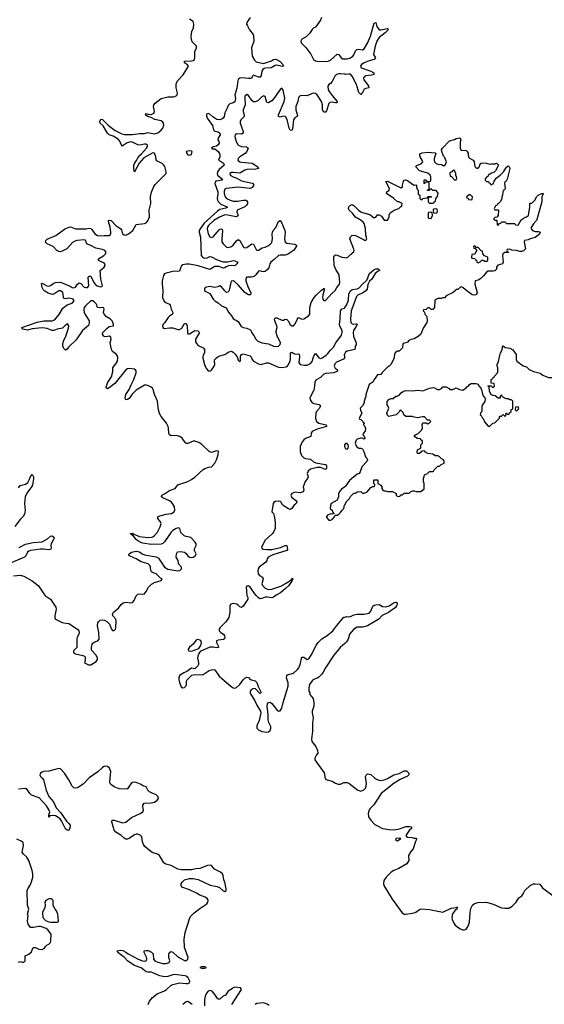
# Model space of a CAD drawing. Header units: inches. Extents: x 2494115 to 2685112, y 774173 to 915163.
# Tile 166 of 215: x 2656123 to 2662380, y 842272 to 854025. Entities that reach past the tile are written whole.
import ezdxf

# ---------------------------------------------------------------- set-up
doc = ezdxf.new("R2010")
doc.units = ezdxf.units.IN
doc.header["$MEASUREMENT"] = 0
for name, color, linetype in [('C6854', 7, 'Continuous'), ('C6855', 7, 'Continuous'), ('C6864', 7, 'Continuous'), ('C6865', 7, 'Continuous')]:
    doc.layers.add(name, color=color, linetype=linetype)

msp = doc.modelspace()

# ---------------------------------------------------------------- linework, layer by layer
at = {"layer": 'C6854', "color": 5}
for points, elevation in [([(2656050, 847386), (2656130, 847393), (2656170, 847383), (2656270, 847326), (2656343, 847270), (2656372, 847232), (2656419, 847159), (2656430, 847146), (2656466, 847126), (2656488, 847108), (2656554, 847014), (2656558, 846990), (2656540, 846910), (2656543, 846883), (2656551, 846871), (2656631, 846830), (2656650, 846824), (2656710, 846817), (2656810, 846750), (2656827, 846730), (2656831, 846710), (2656827, 846690), (2656807, 846653), (2656803, 846637), (2656803, 846530), (2656765, 846490), (2656766, 846470), (2656790, 846456), (2656877, 846437), (2656894, 846430), (2656902, 846422), (2656905, 846410), (2656904, 846376), (2656894, 846350), (2656945, 846325), (2656970, 846325), (2657034, 846366), (2657052, 846388), (2657049, 846410), (2657030, 846444), (2656980, 846500), (2656977, 846530), (2656986, 846570), (2656995, 846585), (2657019, 846601), (2657054, 846610), (2657072, 846630), (2657068, 846710), (2657051, 846790), (2657055, 846825), (2657061, 846839), (2657084, 846856), (2657110, 846860), (2657136, 846856), (2657163, 846843), (2657192, 846812), (2657218, 846750), (2657230, 846736), (2657250, 846734), (2657265, 846750), (2657270, 846767), (2657275, 846850), (2657268, 846870), (2657235, 846910), (2657231, 846930), (2657244, 846956), (2657300, 847000), (2657334, 847046), (2657356, 847064), (2657390, 847074), (2657450, 847066), (2657470, 847070), (2657489, 847091), (2657511, 847149), (2657530, 847169), (2657550, 847174), (2657590, 847169), (2657610, 847174), (2657630, 847198), (2657660, 847250), (2657693, 847287), (2657730, 847309), (2657809, 847330), (2657822, 847350), (2657801, 847361), (2657750, 847410), (2657707, 847427), (2657696, 847436), (2657687, 847450), (2657682, 847490), (2657673, 847510), (2657653, 847530), (2657570, 847555), (2657510, 847591), (2657440, 847620), (2657424, 847630), (2657430, 847650), (2657455, 847670), (2657510, 847681), (2657550, 847672), (2657584, 847650), (2657610, 847639), (2657750, 847615), (2657778, 847598), (2657850, 847492), (2657870, 847477), (2657890, 847468), (2658010, 847445), (2658031, 847450), (2658053, 847470), (2658052, 847490), (2658017, 847530), (2658011, 847570), (2657990, 847610), (2657992, 847648), (2658005, 847675), (2658041, 847679), (2658090, 847670), (2658110, 847654), (2658130, 847626), (2658150, 847611), (2658170, 847607), (2658190, 847610), (2658210, 847623), (2658219, 847630), (2658226, 847650), (2658207, 847690), (2658206, 847710), (2658226, 847750), (2658226, 847770), (2658217, 847790), (2658163, 847843), (2658150, 847850), (2658110, 847855), (2658085, 847865), (2658043, 847903), (2658032, 847950), (2658018, 847958), (2657990, 847952), (2657950, 847928), (2657930, 847907), (2657850, 847791), (2657830, 847773), (2657810, 847766), (2657690, 847761), (2657590, 847778), (2657566, 847786), (2657530, 847805), (2657510, 847822), (2657479, 847859), (2657445, 847890), (2657446, 847894), (2657470, 847895), (2657483, 847883), (2657550, 847857), (2657650, 847846), (2657693, 847847), (2657710, 847853), (2657732, 847868), (2657765, 847910), (2657797, 847970), (2657810, 848010), (2657804, 848030), (2657770, 848070), (2657769, 848091), (2657795, 848105), (2657870, 848124), (2657935, 848130), (2657966, 848150), (2657973, 848170), (2657970, 848210), (2657947, 848250), (2657930, 848270), (2657910, 848282), (2657830, 848316), (2657814, 848330), (2657819, 848350), (2657850, 848364), (2657910, 848406), (2657979, 848430), (2658008, 848472), (2658128, 848512), (2658170, 848536), (2658210, 848563), (2658310, 848656), (2658330, 848669), (2658375, 848685), (2658411, 848690), (2658450, 848732), (2658470, 848770), (2658492, 848832), (2658494, 848870), (2658490, 848876), (2658470, 848878), (2658410, 848861), (2658403, 848863), (2658388, 848868), (2658296, 848956), (2658258, 848978), (2658210, 848993), (2658190, 848993), (2658130, 848965), (2658110, 848966), (2658097, 848977), (2658062, 849030), (2658031, 849050), (2657990, 849061), (2657930, 849059), (2657910, 849069), (2657900, 849090), (2657898, 849150), (2657894, 849170), (2657873, 849210), (2657809, 849289), (2657790, 849325), (2657777, 849370), (2657766, 849470), (2657732, 849550), (2657716, 849610), (2657706, 849626), (2657690, 849639), (2657650, 849658), (2657630, 849664), (2657610, 849664), (2657510, 849602), (2657466, 849554), (2657430, 849502), (2657410, 849490), (2657387, 849487), (2657382, 849510), (2657390, 849550), (2657430, 849610), (2657452, 849668), (2657484, 849730), (2657511, 849810), (2657510, 849835), (2657494, 849854), (2657430, 849863), (2657410, 849858), (2657390, 849846), (2657257, 849683), (2657190, 849632), (2657170, 849621), (2657155, 849630), (2657157, 849650), (2657171, 849690), (2657216, 849764), (2657226, 849790), (2657234, 849830), (2657234, 849870), (2657279, 849930), (2657289, 849950), (2657294, 849990), (2657292, 850000)], 20), ([(2659996, 850000), (2659996, 849990), (2659986, 849974), (2659902, 849938), (2659881, 849919), (2659872, 849890), (2659887, 849867), (2659910, 849850), (2659915, 849830), (2659868, 849810), (2659770, 849802), (2659750, 849796), (2659710, 849756), (2659657, 849723), (2659644, 849696), (2659640, 849650), (2659630, 849603), (2659585, 849510), (2659587, 849487), (2659613, 849453), (2659630, 849445), (2659694, 849434), (2659705, 849425), (2659707, 849410), (2659698, 849390), (2659662, 849350), (2659654, 849330), (2659651, 849270), (2659664, 849230), (2659690, 849209), (2659779, 849190), (2659782, 849170), (2659670, 849137), (2659612, 849110), (2659600, 849090), (2659596, 849050), (2659530, 849025), (2659510, 849009), (2659494, 848986), (2659470, 848930), (2659467, 848870), (2659484, 848824), (2659510, 848795), (2659530, 848787), (2659590, 848778), (2659628, 848748), (2659656, 848736), (2659770, 848717), (2659781, 848701), (2659783, 848670), (2659770, 848655), (2659710, 848680), (2659670, 848681), (2659590, 848659), (2659563, 848637), (2659552, 848610), (2659562, 848570), (2659556, 848550), (2659529, 848511), (2659510, 848470), (2659504, 848450), (2659512, 848410), (2659504, 848390), (2659470, 848377), (2659410, 848385), (2659370, 848370), (2659362, 848358), (2659358, 848350), (2659370, 848321), (2659413, 848290), (2659428, 848270), (2659419, 848250), (2659392, 848228), (2659368, 848190), (2659350, 848180), (2659330, 848185), (2659277, 848217), (2659256, 848236), (2659238, 848270), (2659230, 848276), (2659210, 848280), (2659170, 848276), (2659159, 848270), (2659146, 848250), (2659131, 848151), (2659150, 848131), (2659159, 848099), (2659169, 848030), (2659168, 847950), (2659152, 847910), (2659135, 847890), (2659049, 847811), (2659025, 847770), (2659007, 847727), (2659013, 847713), (2659027, 847707), (2659070, 847702), (2659130, 847703), (2659234, 847726), (2659290, 847749), (2659309, 847749), (2659317, 847703), (2659309, 847690), (2659141, 847639), (2659087, 847610), (2659073, 847590), (2659069, 847570), (2659058, 847550), (2658978, 847490), (2658968, 847470), (2658965, 847450), (2658967, 847410), (2658983, 847390), (2659018, 847370), (2659028, 847350), (2659010, 847290), (2659018, 847270), (2659050, 847238), (2659085, 847225), (2659132, 847228), (2659237, 847263), (2659302, 847298), (2659359, 847341), (2659370, 847357), (2659377, 847357), (2659380, 847350), (2659374, 847330), (2659332, 847270), (2659290, 847230), (2659235, 847185), (2659182, 847158), (2659150, 847131), (2659130, 847123), (2659073, 847133), (2659050, 847133), (2659010, 847115), (2658990, 847111), (2658970, 847123), (2658938, 847158), (2658870, 847252), (2658850, 847269), (2658830, 847262), (2658825, 847250), (2658827, 847207), (2658833, 847153), (2658842, 847130), (2658842, 847110), (2658790, 847024), (2658770, 847010), (2658750, 847016), (2658734, 847034), (2658711, 847050), (2658670, 847057), (2658641, 847050), (2658628, 847032), (2658629, 846949), (2658618, 846890), (2658582, 846838), (2658513, 846770), (2658500, 846750), (2658501, 846730), (2658520, 846710), (2658552, 846690), (2658567, 846670), (2658570, 846650), (2658564, 846636), (2658552, 846628), (2658490, 846621), (2658470, 846610), (2658472, 846590), (2658492, 846550), (2658495, 846530), (2658474, 846526), (2658430, 846536), (2658390, 846535), (2658277, 846483), (2658260, 846460), (2658246, 846430), (2658244, 846410), (2658256, 846350), (2658254, 846330), (2658246, 846314), (2658210, 846278), (2658170, 846284), (2658116, 846245), (2658081, 846230), (2658030, 846196), (2658021, 846170), (2658019, 846150), (2658027, 846113), (2658050, 846062), (2658070, 846051), (2658090, 846054), (2658106, 846070), (2658114, 846090), (2658113, 846127), (2658117, 846143), (2658177, 846203), (2658210, 846211), (2658290, 846204), (2658310, 846210), (2658384, 846256), (2658410, 846265), (2658430, 846268), (2658450, 846263), (2658502, 846190), (2658646, 846066), (2658670, 846050), (2658690, 846046), (2658710, 846054), (2658748, 846090), (2658790, 846147), (2658810, 846167), (2658830, 846179), (2658850, 846172), (2658871, 846150), (2658933, 846133), (2658953, 846113), (2658966, 846066), (2658996, 846010), (2658998, 845990), (2658990, 845982), (2658985, 845985), (2658937, 846037), (2658910, 846041), (2658887, 846030), (2658873, 846010), (2658871, 845990), (2658878, 845970), (2658923, 845903), (2658950, 845844), (2658996, 845770), (2658999, 845750), (2658980, 845660), (2658950, 845595), (2658951, 845570), (2658970, 845549), (2659010, 845530), (2659070, 845519), (2659090, 845523), (2659110, 845539), (2659119, 845570), (2659117, 845590), (2659095, 845635), (2659088, 845670), (2659087, 845730), (2659074, 845830), (2659079, 845861), (2659090, 845876), (2659110, 845879), (2659130, 845862), (2659190, 845786), (2659210, 845772), (2659230, 845774), (2659250, 845806), (2659265, 845875), (2659325, 846070), (2659324, 846110), (2659307, 846170), (2659308, 846192), (2659316, 846204), (2659329, 846211), (2659390, 846227), (2659438, 846270), (2659452, 846290), (2659470, 846330), (2659490, 846418), (2659510, 846416), (2659550, 846387), (2659570, 846397), (2659608, 846450), (2659660, 846560), (2659685, 846595), (2659725, 846635), (2659790, 846674), (2659857, 846730), (2659905, 846795), (2659990, 846892), (2660000, 846895)], 20), ([(2658308, 850000), (2658307, 849987), (2658328, 849910), (2658344, 849870), (2658370, 849834), (2658388, 849828), (2658410, 849841), (2658444, 849890), (2658451, 849910), (2658447, 849953), (2658452, 849970), (2658469, 849990), (2658487, 850000)], 20), ([(2658716, 850000), (2658722, 849990), (2658730, 849961), (2658750, 849943), (2658757, 849963), (2658758, 850000)], 20), ([(2658882, 850000), (2658895, 849970), (2658911, 849951), (2658970, 849916), (2658990, 849910), (2659010, 849912), (2659070, 849929), (2659090, 849929), (2659210, 849879), (2659250, 849872), (2659300, 849880), (2659313, 849887), (2659321, 849899), (2659349, 849950), (2659354, 849970), (2659353, 850000)], 20), ([(2659461, 850000), (2659453, 849933), (2659468, 849910), (2659521, 849901), (2659550, 849902), (2659590, 849922), (2659610, 849944), (2659628, 850000)], 20), ([(2659682, 850000), (2659690, 849990), (2659710, 849982), (2659732, 849988), (2659750, 850000)], 20), ([(2660000, 848953), (2659998, 848950), (2659998, 848930), (2660000, 848925)], 40), ([(2656110, 848439), (2656130, 848464), (2656190, 848480), (2656218, 848502), (2656240, 848540), (2656250, 848571), (2656270, 848598), (2656274, 848594), (2656287, 848570), (2656288, 848550), (2656275, 848470), (2656264, 848450), (2656206, 848374), (2656189, 848330), (2656181, 848250), (2656189, 848170), (2656178, 848122), (2656163, 848097), (2656130, 848060), (2656065, 847975)], 20), ([(2660000, 848450), (2659960, 848420), (2659941, 848399), (2659927, 848370), (2659927, 848330), (2659911, 848289), (2659838, 848250), (2659830, 848226), (2659828, 848190), (2659851, 848170), (2659852, 848152), (2659874, 848130), (2659855, 848125), (2659830, 848126), (2659796, 848110), (2659782, 848090), (2659784, 848084), (2659812, 848052), (2659830, 848051), (2659850, 848058), (2659878, 848090), (2659887, 848113), (2659910, 848112), (2659930, 848122), (2659950, 848142), (2659969, 848171), (2659988, 848190), (2659998, 848230), (2660000, 848234)], 40), ([(2656116, 847724), (2656190, 847766), (2656285, 847785), (2656390, 847792), (2656453, 847827), (2656490, 847859), (2656510, 847865), (2656530, 847850), (2656530, 847830), (2656499, 847770), (2656495, 847750), (2656499, 847721), (2656493, 847707), (2656470, 847696), (2656407, 847707), (2656370, 847706), (2656252, 847688), (2656230, 847680), (2656215, 847670), (2656194, 847626), (2656180, 847610), (2655993, 847530)], 20), ([(2660000, 846581), (2659946, 846530), (2659870, 846439), (2659769, 846290), (2659744, 846236), (2659727, 846213), (2659690, 846177), (2659670, 846164), (2659632, 846150), (2659610, 846134), (2659581, 846090), (2659571, 846050), (2659572, 846010), (2659582, 845990), (2659585, 845970), (2659622, 845922), (2659631, 845871), (2659631, 845830), (2659610, 845770), (2659610, 845750), (2659623, 845690), (2659616, 845630), (2659617, 845530), (2659602, 845442), (2659607, 845410), (2659655, 845350), (2659676, 845304), (2659678, 845270), (2659662, 845250), (2659642, 845210), (2659645, 845190), (2659755, 845035), (2659767, 844967), (2659790, 844951), (2659850, 844936), (2659891, 844911), (2659922, 844902), (2659950, 844901), (2659990, 844919), (2660000, 844919)], 20), ([(2657654, 842270), (2657670, 842310), (2657707, 842353), (2657764, 842396), (2657850, 842434), (2657872, 842448), (2657924, 842496), (2657950, 842508), (2658030, 842527), (2658110, 842521), (2658130, 842522), (2658150, 842530), (2658152, 842550), (2658131, 842590), (2658110, 842610), (2658094, 842614), (2657970, 842629), (2657950, 842626), (2657890, 842603), (2657850, 842601), (2657794, 842614), (2657709, 842650), (2657690, 842655), (2657650, 842655), (2657630, 842662), (2657570, 842706), (2657490, 842735), (2657435, 842770), (2657410, 842790), (2657373, 842833), (2657293, 842890), (2657284, 842910), (2657330, 842918), (2657354, 842914), (2657390, 842895), (2657415, 842875), (2657536, 842810), (2657588, 842790), (2657610, 842788), (2657630, 842792), (2657641, 842810), (2657637, 842837), (2657607, 842890), (2657609, 842910), (2657630, 842916), (2657655, 842915), (2657695, 842895), (2657714, 842874), (2657720, 842810), (2657735, 842790), (2657770, 842774), (2657830, 842758), (2657870, 842760), (2657907, 842773), (2657914, 842790), (2657901, 842830), (2657901, 842870), (2657910, 842891), (2657930, 842901), (2657950, 842896), (2658010, 842840), (2658090, 842795), (2658110, 842797), (2658129, 842810), (2658132, 842830), (2658087, 842950), (2658085, 843050), (2658095, 843130), (2658148, 843292), (2658161, 843319), (2658200, 843360), (2658270, 843418), (2658353, 843470), (2658365, 843490), (2658369, 843510), (2658361, 843530), (2658334, 843550), (2658270, 843577), (2658230, 843601), (2658150, 843637), (2658058, 843670), (2658048, 843690), (2658049, 843710), (2658059, 843730), (2658090, 843759), (2658150, 843776), (2658190, 843776), (2658250, 843763), (2658394, 843694), (2658478, 843678), (2658505, 843665), (2658550, 843627), (2658570, 843618), (2658586, 843630), (2658584, 843650), (2658571, 843730), (2658559, 843759), (2658551, 843810), (2658542, 843830), (2658519, 843850), (2658447, 843887), (2658410, 843929), (2658395, 843935), (2658362, 843930), (2658270, 843894), (2658222, 843890), (2658170, 843877), (2658050, 843878), (2658010, 843887), (2657929, 843930), (2657865, 843945), (2657843, 843963), (2657790, 844049), (2657765, 844065), (2657704, 844084), (2657647, 844127), (2657617, 844157), (2657600, 844180), (2657588, 844210), (2657579, 844270), (2657559, 844290), (2657530, 844302), (2657510, 844304), (2657490, 844297), (2657430, 844251), (2657410, 844245), (2657390, 844245), (2657370, 844256), (2657330, 844291), (2657269, 844329), (2657251, 844350), (2657246, 844366), (2657221, 844450), (2657224, 844470), (2657250, 844472), (2657350, 844440), (2657390, 844445), (2657458, 844502), (2657561, 844550), (2657593, 844570), (2657601, 844590), (2657592, 844630), (2657593, 844650), (2657607, 844673), (2657690, 844678), (2657730, 844687), (2657761, 844710), (2657778, 844730), (2657776, 844750), (2657750, 844773), (2657695, 844795), (2657669, 844810), (2657652, 844830), (2657630, 844869), (2657590, 844881), (2657570, 844898), (2657510, 844922), (2657490, 844925), (2657470, 844921), (2657451, 844910), (2657435, 844890), (2657413, 844847), (2657401, 844839), (2657310, 844843), (2657250, 844869), (2657221, 844890), (2657203, 844910), (2657198, 844930), (2657209, 845050), (2657193, 845090), (2657170, 845113), (2657150, 845117), (2657130, 845113), (2657110, 845101), (2657054, 845046), (2656950, 844976), (2656881, 844899), (2656810, 844858), (2656790, 844853), (2656770, 844858), (2656750, 844876), (2656710, 844950), (2656658, 845030), (2656610, 845083), (2656589, 845089), (2656470, 845054), (2656406, 845050), (2656390, 845045), (2656370, 845030), (2656363, 845010), (2656370, 844990), (2656391, 844971), (2656405, 844950), (2656440, 844830), (2656470, 844754), (2656524, 844690), (2656557, 844617), (2656610, 844563), (2656679, 844459), (2656710, 844430), (2656723, 844410), (2656725, 844390), (2656710, 844349), (2656690, 844352), (2656670, 844368), (2656622, 844462), (2656605, 844485), (2656582, 844502), (2656550, 844521), (2656512, 844528), (2656478, 844522), (2656476, 844510), (2656470, 844505), (2656470, 844534), (2656481, 844570), (2656474, 844590), (2656441, 844641), (2656356, 844736), (2656263, 844770), (2656242, 844790), (2656210, 844836), (2656190, 844847), (2656110, 844842)], 20), ([(2656110, 842774), (2656130, 842782), (2656150, 842774), (2656170, 842774), (2656187, 842793), (2656186, 842850), (2656230, 842872), (2656262, 842898), (2656278, 842942), (2656286, 842950), (2656310, 842951), (2656350, 842931), (2656392, 842928), (2656418, 842942), (2656430, 842962), (2656450, 842982), (2656470, 842992), (2656488, 843010), (2656495, 843030), (2656498, 843110), (2656460, 843160), (2656438, 843178), (2656370, 843202), (2656350, 843202), (2656288, 843188), (2656250, 843188), (2656224, 843230), (2656217, 843270), (2656224, 843330), (2656217, 843350), (2656233, 843410), (2656217, 843457), (2656211, 843629), (2656218, 843650), (2656247, 843693), (2656265, 843735), (2656278, 843790), (2656280, 843830), (2656271, 843870), (2656230, 843990), (2656208, 844028), (2656163, 844070), (2656150, 844090), (2656167, 844167), (2656162, 844202), (2656141, 844221), (2656090, 844242)], 40), ([(2658653, 842270), (2658768, 842450), (2658757, 842470), (2658690, 842478), (2658670, 842471), (2658660, 842460), (2658608, 842430), (2658577, 842383), (2658550, 842370), (2658510, 842332), (2658490, 842335), (2658482, 842342), (2658452, 842390), (2658418, 842430), (2658390, 842436), (2658370, 842430), (2658350, 842407), (2658335, 842370), (2658327, 842327), (2658326, 842254)], 20), ([(2658178, 842270), (2658150, 842296), (2658130, 842306), (2658110, 842303), (2658069, 842271)], 20), ([(2659099, 842259), (2659074, 842274), (2659030, 842292), (2658950, 842284), (2658930, 842272)], 20)]:
    msp.add_lwpolyline(points, dxfattribs=dict(at, elevation=elevation))
for points, elevation in [([(2658250, 846628), (2658230, 846623), (2658223, 846617), (2658190, 846570), (2658150, 846536), (2658131, 846510), (2658138, 846490), (2658170, 846489), (2658261, 846519), (2658277, 846543), (2658287, 846570), (2658290, 846590), (2658284, 846610), (2658270, 846621)], 20), ([(2656470, 843533), (2656436, 843510), (2656424, 843490), (2656427, 843450), (2656423, 843430), (2656396, 843370), (2656398, 843310), (2656431, 843271), (2656470, 843258), (2656492, 843252), (2656570, 843254), (2656582, 843258), (2656586, 843270), (2656577, 843350), (2656561, 843390), (2656544, 843410), (2656522, 843450), (2656521, 843510), (2656510, 843524), (2656498, 843530)], 40), ([(2658310, 842721), (2658290, 842721), (2658271, 842710), (2658290, 842704), (2658330, 842704), (2658349, 842710), (2658330, 842719)], 20)]:
    msp.add_lwpolyline(points, close=True, dxfattribs=dict(at, elevation=elevation))
at = {"layer": 'C6855', "color": 5}
for points, elevation in [([(2657292, 850000), (2657291, 850010), (2657278, 850030), (2657230, 850064), (2657217, 850090), (2657204, 850150), (2657203, 850170), (2657215, 850210), (2657210, 850237), (2657190, 850246), (2657150, 850240), (2657130, 850244), (2657121, 850250), (2657112, 850270), (2657115, 850290), (2657160, 850340), (2657190, 850363), (2657241, 850370), (2657243, 850390), (2657224, 850430), (2657205, 850450), (2657159, 850479), (2657129, 850509), (2657123, 850530), (2657131, 850571), (2657125, 850585), (2657110, 850591), (2657070, 850585), (2657051, 850591), (2657038, 850630), (2657010, 850659), (2656990, 850671), (2656970, 850668), (2656908, 850610), (2656893, 850590), (2656886, 850570), (2656890, 850525), (2656950, 850430), (2656953, 850407), (2656943, 850377), (2656870, 850314), (2656796, 850204), (2656703, 850117), (2656690, 850094), (2656670, 850082), (2656650, 850102), (2656638, 850130), (2656638, 850150), (2656645, 850190), (2656674, 850246), (2656704, 850344), (2656707, 850370), (2656693, 850393), (2656670, 850381), (2656635, 850345), (2656570, 850331), (2656530, 850316), (2656510, 850316), (2656450, 850339), (2656390, 850346), (2656270, 850336), (2656210, 850321), (2656158, 850330), (2656149, 850350), (2656330, 850415), (2656410, 850430), (2656510, 850430), (2656530, 850439), (2656550, 850456), (2656593, 850507), (2656638, 850582), (2656690, 850623), (2656750, 850643), (2656773, 850670), (2656762, 850690), (2656750, 850695), (2656710, 850700), (2656670, 850694), (2656650, 850698), (2656643, 850710), (2656642, 850750), (2656636, 850770), (2656610, 850790), (2656590, 850790), (2656530, 850751), (2656510, 850746), (2656462, 850762), (2656424, 850784), (2656404, 850804), (2656392, 850830), (2656382, 850878), (2656390, 850881), (2656448, 850848), (2656470, 850846), (2656490, 850854), (2656530, 850882), (2656550, 850889), (2656610, 850891), (2656724, 850844), (2656750, 850828), (2656770, 850824), (2656787, 850833), (2656810, 850870), (2656830, 850884), (2656850, 850875), (2656890, 850834), (2656913, 850827), (2656931, 850830), (2656946, 850850), (2656941, 850950), (2656950, 850964), (2656970, 850962), (2657007, 850890), (2657026, 850866), (2657047, 850850), (2657090, 850837), (2657101, 850839), (2657111, 850849), (2657090, 850930), (2657083, 851030), (2657129, 851071), (2657142, 851090), (2657140, 851110), (2657123, 851123), (2657064, 851150), (2657061, 851170), (2657125, 851210), (2657147, 851230), (2657153, 851250), (2657138, 851270), (2657110, 851281), (2657030, 851299), (2656971, 851331), (2656940, 851340), (2656925, 851350), (2656915, 851370), (2656911, 851391), (2656890, 851399), (2656809, 851391), (2656780, 851380), (2656754, 851366), (2656684, 851290), (2656630, 851262), (2656610, 851256), (2656590, 851258), (2656567, 851270), (2656520, 851320), (2656450, 851350), (2656432, 851370), (2656435, 851390), (2656450, 851405), (2656555, 851450), (2656655, 851525), (2656710, 851550), (2656728, 851552), (2656790, 851528), (2656910, 851529), (2656950, 851538), (2656970, 851531), (2656982, 851522), (2657018, 851470), (2657050, 851451), (2657090, 851444), (2657130, 851450), (2657190, 851450), (2657202, 851458), (2657209, 851470), (2657210, 851490), (2657202, 851550), (2657183, 851617), (2657183, 851630), (2657190, 851634), (2657213, 851630), (2657269, 851569), (2657328, 851530), (2657336, 851516), (2657350, 851470), (2657370, 851456), (2657390, 851454), (2657422, 851470), (2657471, 851510), (2657510, 851581), (2657610, 851591), (2657630, 851599), (2657650, 851625), (2657670, 851671), (2657668, 851750), (2657686, 851830), (2657684, 851910), (2657695, 851965), (2657724, 852036), (2657740, 852060), (2657869, 852190), (2657869, 852210), (2657852, 852272), (2657841, 852290), (2657820, 852310), (2657760, 852340), (2657751, 852351), (2657745, 852390), (2657732, 852432), (2657710, 852436), (2657603, 852377), (2657546, 852314), (2657490, 852209), (2657482, 852242), (2657484, 852290), (2657490, 852310), (2657516, 852344), (2657526, 852370), (2657544, 852396), (2657577, 852423), (2657636, 852490), (2657648, 852510), (2657648, 852530), (2657630, 852538), (2657610, 852540), (2657553, 852527), (2657530, 852530), (2657470, 852562), (2657450, 852566), (2657406, 852554), (2657357, 852523), (2657350, 852515), (2657334, 852534), (2657316, 852576), (2657298, 852598), (2657236, 852636), (2657190, 852651), (2657170, 852670), (2657118, 852758), (2657084, 852790), (2657078, 852810), (2657090, 852838), (2657110, 852834), (2657181, 852761), (2657261, 852701), (2657341, 852661), (2657370, 852653), (2657470, 852653), (2657550, 852668), (2657610, 852668), (2657650, 852680), (2657730, 852663), (2657770, 852675), (2657810, 852705), (2657830, 852730), (2657841, 852770), (2657839, 852790), (2657830, 852804), (2657810, 852818), (2657734, 852834), (2657690, 852858), (2657650, 852868), (2657630, 852883), (2657625, 852895), (2657630, 852905), (2657656, 852896), (2657690, 852893), (2657724, 852910), (2657732, 852930), (2657719, 852990), (2657722, 853010), (2657738, 853030), (2657810, 853085), (2657890, 853104), (2657956, 853104), (2657990, 853116), (2658001, 853130), (2658003, 853150), (2657989, 853210), (2657989, 853250), (2657994, 853270), (2658010, 853298), (2658072, 853368), (2658136, 853470), (2658126, 853486), (2658089, 853510), (2658089, 853530), (2658170, 853533), (2658190, 853537), (2658208, 853552), (2658213, 853570), (2658213, 853647), (2658232, 853690), (2658231, 853710), (2658181, 853761), (2658172, 853790), (2658169, 853830), (2658176, 853884), (2658194, 853930), (2658201, 853970), (2658190, 854004), (2658149, 854030)], 20), ([(2658872, 854050), (2658832, 853990), (2658829, 853970), (2658838, 853950), (2658865, 853905), (2658906, 853850), (2658913, 853830), (2658914, 853770), (2658888, 853690), (2658897, 853590), (2658922, 853542), (2658942, 853522), (2659030, 853504), (2659126, 853534), (2659150, 853550), (2659176, 853556), (2659230, 853525), (2659261, 853490), (2659271, 853470), (2659254, 853466), (2659190, 853481), (2659170, 853479), (2659123, 853450), (2659054, 853446), (2659039, 853441), (2659024, 853430), (2659011, 853410), (2659002, 853358), (2658990, 853339), (2658970, 853339), (2658910, 853362), (2658898, 853350), (2658891, 853330), (2658877, 853323), (2658850, 853322), (2658772, 853332), (2658750, 853329), (2658730, 853313), (2658724, 853296), (2658714, 853206), (2658690, 853130), (2658696, 853084), (2658690, 853045), (2658670, 853032), (2658630, 853021), (2658610, 853001), (2658599, 852970), (2658570, 852915), (2658562, 852870), (2658551, 852850), (2658530, 852836), (2658510, 852830), (2658473, 852833), (2658425, 852865), (2658390, 852897), (2658370, 852906), (2658350, 852896), (2658350, 852870), (2658370, 852833), (2658422, 852762), (2658434, 852710), (2658450, 852694), (2658490, 852685), (2658510, 852670), (2658512, 852650), (2658491, 852610), (2658487, 852590), (2658499, 852570), (2658501, 852550), (2658491, 852530), (2658470, 852515), (2658430, 852508), (2658412, 852490), (2658423, 852483), (2658450, 852483), (2658492, 852452), (2658506, 852430), (2658510, 852410), (2658508, 852390), (2658494, 852350), (2658530, 852330), (2658552, 852312), (2658562, 852290), (2658501, 852239), (2658484, 852210), (2658478, 852190), (2658484, 852170), (2658529, 852130), (2658540, 852110), (2658464, 852096), (2658454, 852086), (2658452, 852070), (2658486, 851970), (2658488, 851948), (2658480, 851890), (2658482, 851870), (2658490, 851854), (2658523, 851823), (2658599, 851790), (2658597, 851783), (2658583, 851777), (2658510, 851758), (2658481, 851739), (2658322, 851598), (2658274, 851530), (2658265, 851510), (2658265, 851490), (2658281, 851430), (2658289, 851210), (2658306, 851186), (2658330, 851178), (2658357, 851183), (2658390, 851199), (2658410, 851194), (2658477, 851157), (2658550, 851135), (2658606, 851134), (2658670, 851149), (2658690, 851146), (2658724, 851130), (2658713, 851110), (2658690, 851087), (2658650, 851092), (2658613, 851087), (2658584, 851076), (2658570, 851063), (2658550, 851061), (2658500, 851080), (2658450, 851081), (2658390, 851045), (2658250, 851086), (2658150, 851108), (2658110, 851109), (2658070, 851098), (2658053, 851087), (2658043, 851070), (2658030, 851025), (2658010, 851018), (2657970, 851024), (2657950, 851021), (2657870, 851001), (2657849, 850991), (2657836, 850970), (2657821, 850910), (2657820, 850870), (2657828, 850792), (2657824, 850710), (2657837, 850677), (2657855, 850655), (2657908, 850628), (2657917, 850617), (2657929, 850569), (2657948, 850530), (2657944, 850510), (2657910, 850488), (2657892, 850470), (2657852, 850410), (2657832, 850390), (2657824, 850370), (2657830, 850350), (2657850, 850339), (2657910, 850347), (2657950, 850347), (2658010, 850329), (2658030, 850328), (2658055, 850345), (2658090, 850398), (2658110, 850397), (2658120, 850370), (2658126, 850286), (2658130, 850277), (2658150, 850276), (2658210, 850315), (2658246, 850310), (2658260, 850300), (2658268, 850290), (2658220, 850210), (2658221, 850181), (2658230, 850159), (2658250, 850138), (2658310, 850110), (2658328, 850090), (2658326, 850050), (2658310, 850022), (2658308, 850000)], 20), ([(2659723, 854050), (2659710, 854018), (2659650, 853935), (2659631, 853929), (2659611, 853909), (2659581, 853860), (2659538, 853822), (2659490, 853792), (2659477, 853770), (2659481, 853750), (2659534, 853694), (2659595, 853615), (2659629, 853549), (2659650, 853534), (2659670, 853529), (2659770, 853526), (2659804, 853530), (2659830, 853543), (2659910, 853614), (2659930, 853610), (2659957, 853570), (2659977, 853557), (2660000, 853557)], 40), ([(2660000, 853374), (2659950, 853380), (2659930, 853380), (2659902, 853370), (2659880, 853350), (2659850, 853288), (2659830, 853264), (2659810, 853250), (2659800, 853230), (2659804, 853190), (2659814, 853170), (2659863, 853103), (2659910, 853050), (2659907, 853033), (2659888, 853032), (2659850, 853041), (2659822, 853038), (2659810, 853024), (2659784, 852936), (2659770, 852920), (2659750, 852923), (2659735, 852950), (2659733, 853010), (2659722, 853050), (2659670, 853127), (2659650, 853146), (2659630, 853150), (2659610, 853145), (2659550, 853117), (2659490, 853122), (2659470, 853118), (2659450, 853097), (2659439, 853050), (2659417, 852990), (2659418, 852950), (2659437, 852883), (2659433, 852870), (2659405, 852855), (2659390, 852830), (2659378, 852722), (2659370, 852702), (2659350, 852705), (2659336, 852730), (2659312, 852832), (2659292, 852870), (2659270, 852874), (2659230, 852860), (2659210, 852870), (2659209, 852890), (2659279, 853050), (2659287, 853087), (2659265, 853185), (2659250, 853209), (2659230, 853194), (2659156, 853084), (2659130, 853058), (2659090, 853031), (2659070, 853035), (2659050, 853109), (2659035, 853115), (2659010, 853103), (2658962, 853058), (2658930, 853043), (2658910, 853043), (2658895, 853055), (2658850, 853119), (2658830, 853132), (2658810, 853112), (2658807, 853090), (2658813, 853010), (2658790, 852950), (2658790, 852930), (2658802, 852890), (2658799, 852870), (2658761, 852830), (2658753, 852810), (2658753, 852790), (2658790, 852690), (2658789, 852671), (2658770, 852659), (2658710, 852663), (2658692, 852650), (2658689, 852630), (2658704, 852570), (2658730, 852529), (2658770, 852510), (2658827, 852507), (2658840, 852500), (2658847, 852490), (2658830, 852450), (2658814, 852430), (2658748, 852390), (2658729, 852370), (2658726, 852350), (2658750, 852330), (2658770, 852325), (2658894, 852314), (2658965, 852270), (2658970, 852250), (2658938, 852242), (2658830, 852238), (2658809, 852230), (2658750, 852192), (2658670, 852203), (2658650, 852200), (2658630, 852190), (2658635, 852170), (2658667, 852150), (2658714, 852134), (2658770, 852103), (2658894, 852074), (2658902, 852070), (2658915, 852050), (2658896, 852024), (2658870, 852012), (2658730, 852028), (2658584, 852010), (2658570, 852002), (2658561, 851979), (2658562, 851950), (2658573, 851910), (2658591, 851890), (2658633, 851870), (2658670, 851860), (2658722, 851858), (2658791, 851871), (2658819, 851870), (2658830, 851865), (2658840, 851850), (2658839, 851830), (2658828, 851810), (2658808, 851792), (2658718, 851750), (2658714, 851730), (2658729, 851690), (2658720, 851680), (2658706, 851674), (2658685, 851675), (2658606, 851694), (2658570, 851697), (2658504, 851670), (2658439, 851630), (2658373, 851570), (2658361, 851550), (2658357, 851530), (2658370, 851470), (2658390, 851432), (2658410, 851424), (2658430, 851434), (2658502, 851518), (2658510, 851524), (2658530, 851530), (2658539, 851519), (2658543, 851503), (2658532, 851410), (2658534, 851374), (2658550, 851350), (2658590, 851311), (2658610, 851308), (2658650, 851319), (2658670, 851332), (2658710, 851387), (2658730, 851400), (2658750, 851389), (2658791, 851310), (2658810, 851302), (2658830, 851308), (2658890, 851349), (2658910, 851344), (2658916, 851336), (2658942, 851281), (2658950, 851275), (2658970, 851276), (2659016, 851304), (2659050, 851312), (2659090, 851330), (2659110, 851344), (2659130, 851367), (2659140, 851410), (2659135, 851465), (2659137, 851490), (2659147, 851510), (2659176, 851544), (2659210, 851618), (2659230, 851628), (2659250, 851595), (2659287, 851510), (2659289, 851490), (2659280, 851410), (2659291, 851371), (2659310, 851359), (2659404, 851344), (2659428, 851330), (2659406, 851290), (2659390, 851272), (2659316, 851224), (2659290, 851214), (2659230, 851215), (2659210, 851209), (2659159, 851161), (2659117, 851130), (2659107, 851110), (2659096, 851064), (2659078, 851042), (2659050, 851021), (2659030, 851015), (2659010, 851018), (2658990, 851029), (2658970, 851025), (2658941, 850979), (2658919, 850961), (2658888, 850952), (2658827, 850953), (2658820, 850930), (2658820, 850910), (2658847, 850827), (2658878, 850770), (2658879, 850750), (2658870, 850740), (2658850, 850741), (2658810, 850769), (2658730, 850861), (2658690, 850898), (2658670, 850910), (2658650, 850905), (2658642, 850890), (2658622, 850798), (2658609, 850771), (2658589, 850769), (2658568, 850788), (2658530, 850837), (2658510, 850847), (2658485, 850835), (2658450, 850828), (2658390, 850841), (2658334, 850830), (2658325, 850810), (2658326, 850790), (2658390, 850758), (2658432, 850690), (2658450, 850670), (2658490, 850647), (2658531, 850611), (2658587, 850587), (2658614, 850534), (2658650, 850490), (2658670, 850457), (2658685, 850445), (2658710, 850436), (2658730, 850422), (2658765, 850365), (2658790, 850350), (2658830, 850344), (2658869, 850329), (2658882, 850310), (2658886, 850290), (2658914, 850254), (2658940, 850210), (2658962, 850190), (2659010, 850168), (2659090, 850155), (2659150, 850128), (2659190, 850124), (2659211, 850129), (2659231, 850149), (2659233, 850170), (2659192, 850250), (2659180, 850290), (2659181, 850310), (2659193, 850350), (2659190, 850370), (2659165, 850430), (2659162, 850450), (2659170, 850465), (2659190, 850468), (2659250, 850440), (2659270, 850440), (2659290, 850449), (2659310, 850446), (2659324, 850430), (2659350, 850385), (2659370, 850373), (2659390, 850371), (2659410, 850395), (2659433, 850447), (2659450, 850471), (2659490, 850451), (2659510, 850456), (2659568, 850490), (2659582, 850510), (2659585, 850590), (2659599, 850650), (2659636, 850710), (2659661, 850739), (2659722, 850798), (2659750, 850818), (2659755, 850815), (2659755, 850795), (2659738, 850742), (2659734, 850710), (2659739, 850690), (2659750, 850674), (2659770, 850672), (2659844, 850756), (2659886, 850794), (2659904, 850830), (2659936, 850870), (2659941, 850890), (2659935, 850975), (2659930, 850988), (2659896, 851036), (2659873, 851093), (2659869, 851190), (2659877, 851210), (2659890, 851218), (2659910, 851215), (2659965, 851190), (2660000, 851186)], 40), ([(2659750, 850000), (2659780, 850020), (2659800, 850040), (2659830, 850082), (2659865, 850115), (2659892, 850170), (2659962, 850258), (2659971, 850290), (2659968, 850310), (2659940, 850370), (2659939, 850390), (2659947, 850450), (2659949, 850551), (2659966, 850574), (2659997, 850583), (2660000, 850588)], 20), ([(2658487, 850000), (2658508, 850012), (2658570, 850028), (2658619, 850061), (2658650, 850067), (2658670, 850058), (2658694, 850034), (2658716, 850000)], 20), ([(2658758, 850000), (2658758, 850010), (2658770, 850030), (2658790, 850038), (2658871, 850011), (2658882, 850002), (2658882, 850000)], 20), ([(2659353, 850000), (2659352, 850048), (2659370, 850058), (2659385, 850045), (2659410, 850033), (2659450, 850037), (2659458, 850030), (2659462, 850010), (2659461, 850000)], 20), ([(2659628, 850000), (2659631, 850009), (2659650, 850041), (2659682, 850000)], 20), ([(2660000, 850040), (2659994, 850030), (2659996, 850000)], 20)]:
    msp.add_lwpolyline(points, dxfattribs=dict(at, elevation=elevation))
at = {"layer": 'C6855', "color": 5, "elevation": 20}
msp.add_lwpolyline([(2658150, 852459), (2658108, 852452), (2658116, 852430), (2658130, 852414), (2658150, 852408), (2658170, 852418), (2658181, 852450), (2658170, 852457)], close=True, dxfattribs=at)
at = {"layer": 'C6864', "color": 5}
for points, elevation in [([(2660000, 848234), (2660023, 848277), (2660058, 848310), (2660070, 848334), (2660107, 848373), (2660130, 848374), (2660149, 848391), (2660190, 848392), (2660210, 848374), (2660230, 848374), (2660266, 848390), (2660310, 848442), (2660330, 848454), (2660350, 848454), (2660358, 848470), (2660358, 848478), (2660346, 848490), (2660346, 848530), (2660350, 848534), (2660393, 848533), (2660394, 848490), (2660431, 848471), (2660442, 848450), (2660442, 848430), (2660454, 848410), (2660470, 848402), (2660490, 848402), (2660510, 848392), (2660570, 848394), (2660614, 848370), (2660614, 848350), (2660630, 848334), (2660662, 848338), (2660667, 848353), (2660690, 848354), (2660710, 848374), (2660770, 848374), (2660786, 848390), (2660810, 848402), (2660830, 848402), (2660850, 848392), (2660907, 848393), (2660930, 848414), (2660942, 848418), (2660946, 848430), (2660948, 848490), (2660938, 848510), (2660938, 848550), (2660947, 848573), (2660950, 848594), (2660986, 848610), (2661010, 848634), (2661050, 848634), (2661062, 848638), (2661067, 848653), (2661110, 848694), (2661130, 848694), (2661150, 848714), (2661186, 848730), (2661186, 848750), (2661178, 848770), (2661150, 848786), (2661126, 848810), (2661110, 848818), (2661080, 848820), (2661050, 848838), (2660990, 848846), (2660963, 848863), (2660950, 848878), (2660924, 848876), (2660890, 848848), (2660869, 848849), (2660863, 848863), (2660869, 848891), (2660906, 848910), (2660906, 848950), (2660926, 848970), (2660926, 848990), (2660922, 849002), (2660906, 849010), (2660902, 849022), (2660868, 849028), (2660828, 849050), (2660846, 849070), (2660875, 849085), (2660918, 849130), (2660928, 849150), (2660922, 849190), (2660930, 849214), (2660970, 849214), (2660990, 849202), (2661006, 849210), (2661026, 849230), (2661010, 849246), (2660987, 849247), (2660950, 849286), (2660926, 849286), (2660870, 849274), (2660830, 849279), (2660810, 849289), (2660728, 849288), (2660706, 849310), (2660696, 849336), (2660670, 849366), (2660658, 849362), (2660654, 849350), (2660614, 849310), (2660526, 849290), (2660510, 849306), (2660502, 849330), (2660526, 849390), (2660516, 849416), (2660506, 849430), (2660507, 849467), (2660526, 849490), (2660550, 849502), (2660578, 849502), (2660610, 849532), (2660627, 849533), (2660650, 849542), (2660675, 849570), (2660702, 849590), (2660730, 849601), (2660810, 849596), (2660870, 849603), (2660930, 849596), (2661010, 849626), (2661050, 849635), (2661071, 849631), (2661107, 849613), (2661130, 849612), (2661155, 849625), (2661170, 849642), (2661210, 849642), (2661245, 849625), (2661253, 849613), (2661290, 849612), (2661330, 849631), (2661370, 849611), (2661410, 849605), (2661448, 849632), (2661456, 849644), (2661480, 849660), (2661490, 849672), (2661510, 849682), (2661564, 849684), (2661590, 849674), (2661605, 849645), (2661618, 849638), (2661637, 849597), (2661638, 849570), (2661650, 849534), (2661672, 849510), (2661677, 849497), (2661671, 849469), (2661642, 849430), (2661634, 849410), (2661634, 849350), (2661624, 849336), (2661614, 849310), (2661630, 849294), (2661642, 849270), (2661655, 849255), (2661666, 849226), (2661710, 849174), (2661730, 849174), (2661766, 849210), (2661790, 849214), (2661846, 849270), (2661846, 849290), (2661850, 849294), (2661870, 849294), (2661890, 849314), (2661910, 849294), (2661922, 849298), (2661926, 849330), (2661930, 849334), (2661938, 849318), (2661950, 849314), (2661962, 849318), (2661967, 849333), (2661986, 849350), (2661987, 849373), (2662002, 849378), (2662006, 849390), (2662006, 849470), (2661990, 849486), (2661970, 849486), (2661950, 849498), (2661930, 849498), (2661907, 849507), (2661882, 849522), (2661870, 849546), (2661854, 849530), (2661853, 849507), (2661830, 849506), (2661794, 849534), (2661770, 849538), (2661748, 849548), (2661728, 849592), (2661722, 849642), (2661706, 849650), (2661710, 849654), (2661750, 849654), (2661758, 849638), (2661770, 849634), (2661786, 849650), (2661782, 849682), (2661747, 849687), (2661746, 849730), (2661762, 849738), (2661770, 849754), (2661782, 849758), (2661786, 849770), (2661827, 849813), (2661828, 849870), (2661818, 849890), (2661818, 849910), (2661835, 849945), (2661847, 850000)], 40), ([(2660591, 850000), (2660590, 849986), (2660550, 849908), (2660530, 849888), (2660505, 849875), (2660445, 849815), (2660431, 849789), (2660390, 849786), (2660352, 849730), (2660339, 849701), (2660292, 849670), (2660251, 849550), (2660251, 849530), (2660231, 849470), (2660231, 849450), (2660210, 849418), (2660182, 849390), (2660186, 849366), (2660202, 849330), (2660174, 849270), (2660178, 849258), (2660190, 849254), (2660214, 849230), (2660218, 849218), (2660233, 849213), (2660233, 849207), (2660222, 849198), (2660222, 849190), (2660237, 849177), (2660246, 849150), (2660245, 849115), (2660222, 849090), (2660214, 849070), (2660230, 849054), (2660238, 849030), (2660230, 849018), (2660209, 849029), (2660190, 849029), (2660150, 849019), (2660135, 849005), (2660126, 848970), (2660137, 848937), (2660145, 848925), (2660170, 848912), (2660190, 848911), (2660210, 848902), (2660226, 848870), (2660247, 848807), (2660262, 848790), (2660272, 848770), (2660265, 848750), (2660205, 848690), (2660185, 848630), (2660171, 848610), (2660150, 848599), (2660055, 848525), (2660010, 848458), (2660000, 848450)], 40), ([(2662044, 850000), (2662046, 849970), (2662051, 849951), (2662130, 849892), (2662170, 849882), (2662202, 849850), (2662250, 849826), (2662330, 849805), (2662362, 849782), (2662430, 849754), (2662490, 849754), (2662495, 849770), (2662495, 849845), (2662482, 849890), (2662499, 849930), (2662502, 849970), (2662498, 849990), (2662500, 850000)], 40), ([(2660000, 848925), (2660007, 848907), (2660030, 848898), (2660039, 848910), (2660044, 848930), (2660039, 848950), (2660030, 848968), (2660010, 848968), (2660000, 848953)], 40), ([(2660000, 846895), (2660023, 846903), (2660050, 846898), (2660070, 846902), (2660110, 846922), (2660149, 846931), (2660230, 846930), (2660290, 846942), (2660310, 846967), (2660336, 847024), (2660350, 847035), (2660370, 847042), (2660410, 847044), (2660450, 847019), (2660490, 847016), (2660531, 847029), (2660590, 847067), (2660614, 847074), (2660625, 847065), (2660626, 847050), (2660619, 847030), (2660604, 847010), (2660523, 846950), (2660447, 846913), (2660405, 846870), (2660270, 846790), (2660210, 846775), (2660150, 846773), (2660110, 846750), (2660058, 846690), (2660039, 846630), (2660020, 846600), (2660000, 846581)], 20), ([(2660000, 844919), (2660030, 844921), (2660050, 844911), (2660156, 844830), (2660190, 844816), (2660229, 844831), (2660250, 844858), (2660258, 844910), (2660249, 844991), (2660254, 845006), (2660270, 845022), (2660310, 845015), (2660354, 844974), (2660378, 844958), (2660407, 844947), (2660430, 844945), (2660470, 844950), (2660510, 844968), (2660587, 845013), (2660651, 845029), (2660710, 845060), (2660738, 845058), (2660766, 845030), (2660766, 845010), (2660750, 844996), (2660663, 844957), (2660588, 844912), (2660434, 844790), (2660348, 844652), (2660302, 844610), (2660290, 844593), (2660279, 844550), (2660285, 844510), (2660310, 844469), (2660360, 844420), (2660390, 844401), (2660452, 844372), (2660530, 844358), (2660590, 844354), (2660652, 844368), (2660730, 844394), (2660775, 844395), (2660798, 844390), (2660798, 844370), (2660770, 844349), (2660727, 844287), (2660735, 844275), (2660748, 844268), (2660805, 844265), (2660830, 844254), (2660850, 844254), (2660854, 844250), (2660852, 844230), (2660844, 844216), (2660816, 844130), (2660790, 844098), (2660762, 844050), (2660766, 843990), (2660741, 843950), (2660647, 843893), (2660586, 843870), (2660552, 843850), (2660494, 843790), (2660467, 843750), (2660461, 843710), (2660466, 843690), (2660567, 843527), (2660685, 843365), (2660710, 843350), (2660730, 843349), (2660830, 843364), (2660847, 843373), (2660890, 843406), (2660910, 843412), (2661010, 843403), (2661170, 843372), (2661270, 843419), (2661332, 843428)], 20), ([(2661332, 843428), (2661337, 843417), (2661336, 843410), (2661321, 843399), (2661286, 843354), (2661279, 843310), (2661283, 843283), (2661300, 843240), (2661318, 843218), (2661375, 843175), (2661410, 843160), (2661430, 843161), (2661450, 843170), (2661474, 843206), (2661488, 843252), (2661497, 843370), (2661505, 843415), (2661524, 843456), (2661546, 843474), (2661591, 843489), (2661690, 843490), (2661770, 843469), (2661870, 843425), (2661910, 843419), (2661958, 843422), (2661997, 843443), (2662045, 843490), (2662075, 843545), (2662111, 843569), (2662129, 843590), (2662148, 843632), (2662211, 843690), (2662250, 843709), (2662270, 843712), (2662328, 843708), (2662361, 843661), (2662498, 843558)], 20), ([(2661350, 843430), (2661332, 843428)], 20)]:
    msp.add_lwpolyline(points, dxfattribs=dict(at, elevation=elevation))
for points, elevation in [([(2662070, 849406), (2662038, 849402), (2662034, 849370), (2662050, 849354), (2662070, 849374), (2662075, 849385)], 40), ([(2660650, 844257), (2660612, 844250), (2660605, 844230), (2660630, 844223), (2660668, 844250)], 20)]:
    msp.add_lwpolyline(points, close=True, dxfattribs=dict(at, elevation=elevation))
at = {"layer": 'C6865', "color": 5}
for points, elevation in [([(2660000, 853557), (2660030, 853557), (2660070, 853569), (2660098, 853590), (2660110, 853605), (2660130, 853655), (2660144, 853670), (2660170, 853672), (2660210, 853664), (2660230, 853677), (2660270, 853746), (2660308, 853830), (2660350, 853985), (2660370, 853991), (2660384, 853944), (2660410, 853906), (2660430, 853904), (2660510, 853920), (2660522, 853910), (2660481, 853870), (2660409, 853811), (2660382, 853770), (2660363, 853710), (2660344, 853610), (2660365, 853570), (2660360, 853560), (2660351, 853550), (2660290, 853536), (2660230, 853510), (2660200, 853490), (2660187, 853470), (2660197, 853450), (2660312, 853412), (2660346, 853390), (2660347, 853370), (2660318, 853362), (2660250, 853354), (2660234, 853346), (2660223, 853330), (2660226, 853306), (2660271, 853250), (2660283, 853230), (2660286, 853210), (2660250, 853205), (2660230, 853196), (2660210, 853155), (2660190, 853132), (2660170, 853157), (2660141, 853250), (2660090, 853350), (2660070, 853374), (2660050, 853377), (2660010, 853372), (2660000, 853374)], 40), ([(2660000, 851186), (2660017, 851183), (2660038, 851190), (2660070, 851222), (2660086, 851230), (2660095, 851245), (2660108, 851252), (2660114, 851270), (2660110, 851286), (2660061, 851410), (2660067, 851433), (2660088, 851452), (2660130, 851448), (2660222, 851402), (2660230, 851392), (2660250, 851392), (2660259, 851401), (2660262, 851410), (2660252, 851452), (2660247, 851533), (2660230, 851592), (2660220, 851610), (2660195, 851630), (2660130, 851670), (2660090, 851721), (2660052, 851750), (2660044, 851770), (2660050, 851790), (2660070, 851812), (2660090, 851818), (2660110, 851806), (2660165, 851750), (2660190, 851733), (2660210, 851723), (2660298, 851698), (2660350, 851659), (2660369, 851670), (2660390, 851696), (2660410, 851695), (2660439, 851679), (2660470, 851632), (2660510, 851634), (2660528, 851670), (2660529, 851691), (2660541, 851719), (2660590, 851751), (2660646, 851770), (2660667, 851793), (2660682, 851798), (2660686, 851830), (2660646, 851850), (2660630, 851853), (2660587, 851890), (2660497, 851950), (2660501, 851970), (2660529, 851990), (2660533, 852010), (2660490, 852092), (2660510, 852097), (2660670, 852019), (2660689, 852030), (2660689, 852050), (2660702, 852098), (2660710, 852111), (2660725, 852115), (2660750, 852107), (2660810, 852062), (2660830, 852052), (2660850, 852054), (2660854, 852050), (2660854, 852030), (2660864, 852004), (2660874, 851990), (2660874, 851950), (2660878, 851938), (2660894, 851930), (2660894, 851890), (2660910, 851874), (2660922, 851878), (2660928, 851892), (2660982, 851898), (2660990, 851914), (2661030, 851914), (2661034, 851910), (2661030, 851906), (2660998, 851902), (2660994, 851890), (2660994, 851850), (2661010, 851834), (2661050, 851834), (2661062, 851838), (2661066, 851850), (2661082, 851858), (2661086, 851890), (2661107, 851913), (2661116, 851956), (2661090, 851986), (2661050, 851986), (2661030, 852006), (2661018, 852002), (2661010, 851986), (2660986, 851986), (2660987, 851993), (2661002, 851998), (2661006, 852010), (2661006, 852070), (2661002, 852082), (2660970, 852086), (2660958, 852082), (2660950, 852066), (2660946, 852070), (2660946, 852110), (2660950, 852114), (2660973, 852113), (2660978, 852098), (2660990, 852094), (2661022, 852098), (2661026, 852110), (2661026, 852150), (2661018, 852170), (2660990, 852194), (2660890, 852222), (2660849, 852270), (2660855, 852285), (2660910, 852304), (2660931, 852329), (2660924, 852350), (2660899, 852390), (2660894, 852410), (2660896, 852424), (2660924, 852436), (2660990, 852445), (2661078, 852438), (2661085, 852430), (2661067, 852370), (2661066, 852350), (2661071, 852330), (2661091, 852310), (2661110, 852302), (2661155, 852295), (2661174, 852286), (2661194, 852286), (2661203, 852297), (2661215, 852330), (2661190, 852386), (2661178, 852398), (2661158, 852450), (2661155, 852470), (2661167, 852493), (2661250, 852578), (2661310, 852595), (2661330, 852606), (2661370, 852616), (2661378, 852610), (2661385, 852590), (2661377, 852563), (2661376, 852530), (2661378, 852490), (2661385, 852470), (2661390, 852466), (2661450, 852462), (2661462, 852450), (2661472, 852432), (2661472, 852410), (2661481, 852381), (2661490, 852372), (2661532, 852350), (2661542, 852330), (2661553, 852273), (2661570, 852254), (2661590, 852254), (2661595, 852265), (2661606, 852270), (2661610, 852294), (2661627, 852313), (2661642, 852318), (2661690, 852312), (2661730, 852301), (2661750, 852306), (2661795, 852305), (2661810, 852311), (2661834, 852290), (2661798, 852222), (2661778, 852202), (2661750, 852193), (2661712, 852170), (2661705, 852155), (2661694, 852150), (2661685, 852135), (2661674, 852130), (2661674, 852110), (2661690, 852094), (2661713, 852093), (2661718, 852078), (2661733, 852073), (2661738, 852058), (2661750, 852054), (2661758, 852062), (2661770, 852065), (2661781, 852099), (2661805, 852135), (2661854, 852170), (2661894, 852210), (2661930, 852265), (2661950, 852282), (2661965, 852265), (2661971, 852250), (2661939, 852121), (2661924, 852096), (2661910, 852088), (2661904, 852070), (2661912, 852010), (2661904, 851996), (2661892, 851988), (2661885, 851970), (2661882, 851930), (2661873, 851907), (2661872, 851888), (2661854, 851850), (2661830, 851826), (2661818, 851822), (2661813, 851807), (2661798, 851802), (2661782, 851770), (2661790, 851754), (2661830, 851754), (2661834, 851750), (2661832, 851688), (2661813, 851667), (2661790, 851666), (2661774, 851650), (2661790, 851634), (2661813, 851633), (2661818, 851578), (2661830, 851574), (2661847, 851593), (2661862, 851598), (2661870, 851614), (2661910, 851614), (2661930, 851594), (2662030, 851594), (2662038, 851578), (2662070, 851574), (2662103, 851637), (2662153, 851667), (2662170, 851672), (2662194, 851690), (2662206, 851786), (2662206, 851830), (2662210, 851834), (2662230, 851834), (2662248, 851852), (2662270, 851874), (2662286, 851910), (2662306, 851930), (2662350, 851951), (2662371, 851951), (2662351, 851909), (2662351, 851850), (2662301, 851670), (2662286, 851630), (2662250, 851589), (2662225, 851545), (2662224, 851530), (2662238, 851510), (2662270, 851499), (2662310, 851498), (2662330, 851491), (2662325, 851470), (2662318, 851462), (2662273, 851427), (2662212, 851410), (2662190, 851399), (2662145, 851390), (2662141, 851370), (2662156, 851290), (2662133, 851267), (2662110, 851258), (2662090, 851258), (2662050, 851272), (2661995, 851275), (2661970, 851286), (2661938, 851282), (2661934, 851270), (2661938, 851258), (2661952, 851252), (2661950, 851246), (2661910, 851246), (2661886, 851230), (2661881, 851210), (2661891, 851131), (2661882, 851110), (2661826, 851094), (2661811, 851070), (2661811, 851049), (2661791, 851029), (2661770, 851022), (2661710, 851022), (2661692, 851010), (2661661, 850970), (2661623, 850937), (2661590, 850917), (2661554, 850910), (2661551, 850869), (2661579, 850770), (2661573, 850747), (2661550, 850738), (2661522, 850742), (2661439, 850800), (2661410, 850829), (2661390, 850838), (2661384, 850836), (2661350, 850806), (2661330, 850806), (2661325, 850795), (2661294, 850770), (2661210, 850728), (2661190, 850706), (2661170, 850706), (2661150, 850698), (2661110, 850698), (2661078, 850682), (2661074, 850670), (2661072, 850590), (2661050, 850566), (2661030, 850566), (2661010, 850586), (2660990, 850586), (2660970, 850566), (2660938, 850562), (2660934, 850550), (2660953, 850533), (2660954, 850510), (2660973, 850493), (2660980, 850480), (2660985, 850430), (2660978, 850410), (2660935, 850345), (2660907, 850270), (2660877, 850243), (2660830, 850215), (2660790, 850209), (2660765, 850195), (2660750, 850178), (2660730, 850168), (2660698, 850162), (2660693, 850147), (2660690, 850108), (2660651, 850069), (2660630, 850068), (2660602, 850050), (2660592, 850028), (2660591, 850000)], 40), ([(2660000, 850588), (2660022, 850618), (2660044, 850676), (2660048, 850752), (2660070, 850787), (2660090, 850806), (2660148, 850812), (2660174, 850826), (2660210, 850870), (2660263, 850917), (2660277, 850944), (2660290, 850990), (2660350, 851045), (2660370, 851053), (2660398, 851050), (2660419, 851030), (2660398, 851022), (2660363, 850997), (2660324, 850930), (2660296, 850904), (2660277, 850863), (2660267, 850810), (2660253, 850790), (2660210, 850759), (2660160, 850740), (2660140, 850720), (2660084, 850570), (2660078, 850550), (2660069, 850450), (2660072, 850412), (2660090, 850393), (2660110, 850390), (2660135, 850395), (2660147, 850390), (2660142, 850370), (2660119, 850341), (2660105, 850315), (2660100, 850290), (2660104, 850244), (2660138, 850170), (2660135, 850150), (2660124, 850130), (2660126, 850110), (2660120, 850090), (2660030, 850067), (2660010, 850056), (2660000, 850040)], 20), ([(2661847, 850000), (2661858, 850050), (2661876, 850084), (2661880, 850120), (2661890, 850132), (2661912, 850112), (2661970, 850106), (2662006, 850086), (2662043, 850030), (2662044, 850000)], 40)]:
    msp.add_lwpolyline(points, dxfattribs=dict(at, elevation=elevation))
at = {"layer": 'C6865', "color": 5, "elevation": 40}
for points in [[(2661310, 852226), (2661290, 852226), (2661273, 852207), (2661258, 852202), (2661254, 852190), (2661258, 852158), (2661273, 852153), (2661310, 852114), (2661330, 852114), (2661338, 852130), (2661335, 852150), (2661326, 852170), (2661326, 852190)], [(2661490, 851938), (2661484, 851936), (2661454, 851910), (2661458, 851898), (2661473, 851893), (2661478, 851878), (2661510, 851874), (2661522, 851878), (2661526, 851910), (2661506, 851930)], [(2661030, 851726), (2660998, 851722), (2660994, 851710), (2660994, 851670), (2660998, 851658), (2661030, 851654), (2661046, 851690), (2661042, 851722)], [(2661090, 851766), (2661058, 851762), (2661054, 851750), (2661058, 851718), (2661090, 851714), (2661106, 851730), (2661102, 851762)], [(2661550, 851326), (2661538, 851322), (2661534, 851310), (2661538, 851298), (2661554, 851294), (2661574, 851270), (2661564, 851256), (2661553, 851227), (2661518, 851222), (2661514, 851190), (2661518, 851178), (2661553, 851173), (2661558, 851158), (2661573, 851153), (2661574, 851130), (2661590, 851125), (2661622, 851138), (2661630, 851154), (2661650, 851154), (2661670, 851142), (2661696, 851144), (2661706, 851150), (2661706, 851190), (2661667, 851207), (2661646, 851230), (2661642, 851262), (2661627, 851267), (2661590, 851306), (2661566, 851306)]]:
    msp.add_lwpolyline(points, close=True, dxfattribs=at)

doc.saveas('drawing.dxf')
